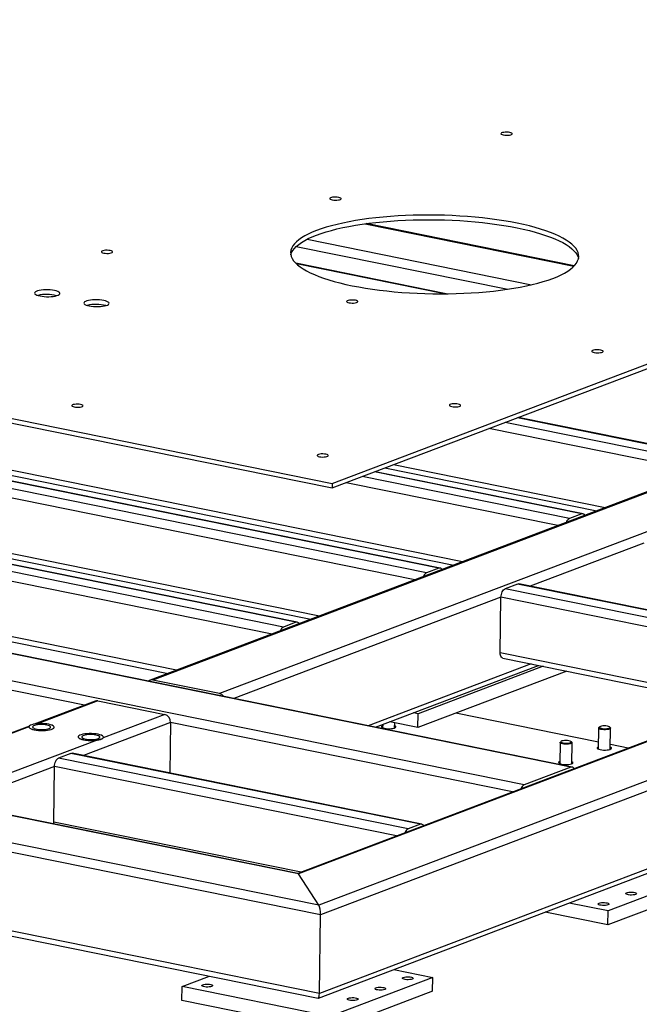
# Model space of a CAD drawing. Header units: millimetres. Extents: x 5 to 589, y 5 to 415.
# Tile 68 of 71: x 500 to 529, y 307 to 353. Entities that reach past the tile are written whole.
import ezdxf

# ---------------------------------------------------------------- set-up
doc = ezdxf.new("R2010")
doc.units = ezdxf.units.MM
doc.layers.add('TRAIT-FORT', color=4, linetype='Continuous', lineweight=25)

msp = doc.modelspace()

# ---------------------------------------------------------------- linework, layer by layer
at = {"layer": 'TRAIT-FORT', "color": 4, "linetype": 'Continuous', "lineweight": 25}
for p, q in [((514.8963, 331.4815), (571.4888, 352.9475)), ((514.8935, 331.2677), (571.486, 352.7338)), ((443.3781, 345.9857), (514.8963, 331.4815)), ((443.3753, 345.772), (514.8935, 331.2677)), ((516.4164, 343.4998), (526.0853, 341.5389)), ((526.1002, 341.5545), (516.4713, 343.5073)), ((513.7349, 342.7851), (524.1239, 340.6782)), ((513.2359, 342.4538), (523.0207, 340.4694)), ((520.1739, 340.2579), (513.216, 341.669)), ((520.0856, 340.2571), (513.2404, 341.6454)), ((519.2578, 327.3402), (473.9323, 336.5325)), ((519.8301, 327.5573), (474.5046, 336.7495)), ((519.8921, 327.5634), (474.5666, 336.7556)), ((518.7237, 327.016), (473.7373, 336.1395)), ((520.9187, 327.8486), (480.3168, 336.0828)), ((480.4413, 335.8285), (520.5251, 327.6993)), ((539.534, 334.9096), (506.4687, 322.3676)), ((539.6564, 334.9185), (506.5912, 322.3766)), ((513.217, 325.0489), (467.8915, 334.2412)), ((513.2791, 325.055), (467.9536, 334.2472)), ((542.754, 334.2903), (509.6888, 321.7483)), ((532.4839, 332.357), (522.8931, 334.3021)), ((533.0562, 332.5741), (523.4654, 334.5191)), ((533.1182, 332.5802), (523.4974, 334.5313)), ((512.6447, 324.8318), (467.3192, 334.0241)), ((531.9498, 332.0328), (522.1501, 334.0202)), ((512.1107, 324.5076), (467.1243, 333.6311)), ((514.3056, 325.3402), (473.7037, 333.5745)), ((473.8282, 333.3201), (513.9121, 325.1909)), ((569.2146, 332.792), (514.2753, 311.9531)), ((563.7474, 332.559), (513.3073, 313.4266)), ((563.955, 332.6002), (513.3397, 313.4014)), ((569.6744, 332.4883), (514.3537, 311.5047)), ((527.5317, 330.357), (517.732, 332.3444)), ((526.4431, 330.0657), (516.8524, 332.0108)), ((526.5052, 330.0718), (516.8844, 332.0229)), ((517.3385, 332.1951), (527.1382, 330.2077)), ((525.9427, 318.3409), (460.8016, 331.5519)), ((526.0048, 318.347), (460.8636, 331.5579)), ((514.8963, 331.4815), (514.8935, 331.2677)), ((525.3368, 329.5244), (515.5371, 331.5118)), ((525.8708, 329.8486), (516.2801, 331.7937)), ((507.6925, 322.8318), (467.0907, 331.0661)), ((523.7808, 317.5209), (458.6396, 330.7318)), ((467.2152, 330.8117), (507.299, 322.6825)), ((503.431, 321.2154), (458.4446, 330.3388)), ((526.4431, 330.0657), (525.8708, 329.8486)), ((569.6268, 328.8545), (514.3061, 307.8709)), ((529.3201, 328.7166), (524.0544, 326.7192)), ((513.3397, 313.4014), (439.7256, 328.3307)), ((513.3125, 313.4255), (439.7876, 328.3367)), ((514.2566, 307.6547), (569.3661, 328.5582)), ((514.2753, 311.9531), (437.5636, 327.5106)), ((519.8301, 327.5573), (519.2578, 327.3402)), ((514.3537, 311.5047), (437.3687, 327.1176)), ((539.7078, 323.5447), (523.5364, 326.8243)), ((523.4743, 326.8182), (522.9021, 326.6012)), ((539.0735, 323.3215), (522.9021, 326.6012)), ((539.6458, 323.5386), (523.4743, 326.8182)), ((522.7071, 326.2082), (510.3514, 321.5216)), ((522.6735, 323.6431), (522.7071, 326.2082)), ((538.5394, 322.9973), (522.7071, 326.2082)), ((513.217, 325.0489), (512.6447, 324.8318)), ((534.1213, 321.3215), (522.6735, 323.6431)), ((514.3061, 307.8709), (437.321, 323.4838)), ((437.4456, 323.2295), (514.2465, 307.6539)), ((522.798, 323.3888), (533.7278, 321.1722)), ((524.1068, 323.1234), (516.5628, 320.2619)), ((516.9019, 320.1931), (524.4459, 323.0546)), ((525.751, 322.7899), (518.8634, 320.1774)), ((524.6549, 323.0122), (518.8718, 320.8187)), ((509.6888, 321.7483), (506.5912, 322.3766)), ((503.9252, 321.4028), (501.111, 320.3354)), ((504.0477, 321.4118), (501.2596, 320.3543)), ((504.0477, 321.4118), (507.1453, 320.7836)), ((507.1453, 320.7836), (504.2991, 319.704)), ((518.8634, 320.1774), (517.5584, 320.4421)), ((518.8718, 320.8187), (518.6629, 320.861)), ((518.8634, 320.1774), (518.8718, 320.8187)), ((527.2145, 319.5061), (520.6196, 320.8435)), ((500.8841, 320.2493), (493.5924, 317.4835)), ((500.8643, 320.2043), (493.7148, 317.4924)), ((500.8641, 320.2088), (500.8641, 320.2086)), ((500.8643, 320.2043), (500.8748, 320.2233)), ((501.2396, 320.3503), (501.2596, 320.3543)), ((507.4144, 320.4075), (503.3886, 318.8805)), ((507.4144, 320.4075), (507.3838, 318.0703)), ((523.2467, 317.1967), (507.4144, 320.4075)), ((517.2321, 320.3183), (517.2302, 320.1693)), ((517.7857, 320.162), (517.7888, 320.3954)), ((527.223, 320.1565), (527.2102, 319.1817)), ((527.2724, 320.2118), (527.2347, 320.1779)), ((527.7674, 320.1709), (527.7305, 320.2058)), ((527.7657, 319.1744), (527.7785, 320.1492)), ((504.02, 319.5981), (496.8124, 316.8642)), ((525.492, 319.5365), (525.4543, 319.5026)), ((525.9869, 319.4956), (525.9501, 319.5305)), ((525.4426, 319.4812), (525.4298, 318.5064)), ((525.9853, 318.4991), (525.9981, 319.4739)), ((528.5963, 319.2258), (527.7686, 319.3937)), ((502.8085, 318.9795), (502.2363, 318.7624)), ((518.4077, 315.4828), (502.2363, 318.7624)), ((518.98, 315.6999), (502.8085, 318.9795)), ((519.042, 315.7059), (502.8706, 318.9856)), ((502.0413, 318.3695), (497.475, 316.6374)), ((502.0077, 315.8044), (502.0413, 318.3695)), ((517.8736, 315.1586), (502.0413, 318.3695)), ((525.9427, 318.3409), (523.7808, 317.5209)), ((513.4555, 313.4828), (502.0077, 315.8044)), ((518.98, 315.6999), (518.4077, 315.4828)), ((514.2753, 311.9531), (513.3397, 313.4014)), ((532.4289, 313.4979), (527.6599, 311.689)), ((532.4205, 312.8566), (527.6514, 311.0477)), ((527.6599, 311.689), (525.8565, 312.0547)), ((514.3061, 307.8709), (514.3537, 311.5047)), ((527.6514, 311.0477), (524.752, 311.6357)), ((527.6514, 311.0477), (527.6599, 311.689)), ((507.9505, 308.1906), (509.222, 308.6729)), ((519.5525, 308.6138), (514.7835, 306.8048)), ((517.7492, 308.9795), (519.5525, 308.6138)), ((519.5441, 307.9725), (519.5525, 308.6138)), ((507.9421, 307.5493), (507.9505, 308.1906)), ((514.7835, 306.8048), (507.9505, 308.1906)), ((519.5441, 307.9725), (514.7751, 306.1636)), ((514.7751, 306.1636), (507.9421, 307.5493))]:
    msp.add_line(p, q, dxfattribs=at)
at = {"layer": 'TRAIT-FORT', "color": 4, "linetype": 'Continuous', "lineweight": 25, "flags": 128}
for points in [[(523.114, 347.7246), (523.0476, 347.7345), (522.9745, 347.739), (522.9006, 347.7378), (522.8319, 347.7309), (522.7739, 347.7189), (522.7314, 347.7028), (522.7078, 347.6838), (522.7049, 347.6636), (522.7231, 347.6437), (522.7609, 347.6257), (522.8151, 347.6112), (522.8815, 347.6013), (522.9546, 347.5967), (523.0285, 347.5979), (523.0973, 347.6048), (523.1552, 347.6168), (523.1978, 347.633), (523.2214, 347.6519), (523.2242, 347.6722), (523.206, 347.6921), (523.1683, 347.71), (523.114, 347.7246)], [(515.1974, 344.7217), (515.131, 344.7317), (515.0579, 344.7362), (514.984, 344.735), (514.9153, 344.7281), (514.8573, 344.7161), (514.8148, 344.7), (514.7912, 344.681), (514.7883, 344.6607), (514.8065, 344.6408), (514.8443, 344.6229), (514.8986, 344.6084), (514.9649, 344.5984), (515.038, 344.5939), (515.1119, 344.5951), (515.1807, 344.602), (515.2386, 344.614), (515.2812, 344.6301), (515.3048, 344.6491), (515.3077, 344.6693), (515.2895, 344.6893), (515.2517, 344.7072), (515.1974, 344.7217)], [(523.453, 343.5268), (523.1515, 343.5847), (522.8396, 343.6382), (522.5184, 343.6871), (522.1887, 343.7313), (521.8515, 343.7706), (521.5079, 343.805), (521.1587, 343.8344), (520.8051, 343.8585), (520.4481, 343.8775), (520.0887, 343.8912), (519.7279, 343.8996), (519.3669, 343.9026), (519.0067, 343.9003), (518.6484, 343.8927), (518.2929, 343.8797), (517.9414, 343.8614), (517.5949, 343.838), (517.2544, 343.8093), (516.9208, 343.7756), (516.5953, 343.737), (516.2786, 343.6934), (515.9718, 343.6452), (515.6758, 343.5923), (515.3913, 343.535), (515.1194, 343.4734), (514.8606, 343.4078), (514.6159, 343.3382), (514.386, 343.265), (514.1714, 343.1883), (513.9729, 343.1083), (513.7909, 343.0253), (513.6262, 342.9395), (513.479, 342.8512), (513.35, 342.7607), (513.2393, 342.6681), (513.1475, 342.5739), (513.0747, 342.4781), (513.0211, 342.3813), (512.9869, 342.2835), (512.9723, 342.1851), (512.9772, 342.0864), (513.0016, 341.9877), (513.0455, 341.8893), (513.1087, 341.7914), (513.1911, 341.6944), (513.2924, 341.5985), (513.4123, 341.504), (513.5505, 341.4112), (513.7065, 341.3204), (513.8799, 341.2317), (514.0702, 341.1456), (514.2769, 341.0622), (514.4992, 340.9818), (514.7367, 340.9046), (514.9885, 340.8309), (515.2539, 340.7608), (515.5322, 340.6946), (515.8226, 340.6325), (516.1241, 340.5746), (516.436, 340.5211), (516.7572, 340.4722), (517.0869, 340.428), (517.4241, 340.3887), (517.7677, 340.3543), (518.1169, 340.3249), (518.4705, 340.3008), (518.8275, 340.2818), (519.1869, 340.2681), (519.5476, 340.2597), (519.9086, 340.2567), (520.2688, 340.259), (520.6272, 340.2666), (520.9826, 340.2796), (521.3341, 340.2978), (521.6807, 340.3213), (522.0212, 340.3499), (522.3548, 340.3836), (522.6803, 340.4223), (522.997, 340.4659), (523.3038, 340.5141), (523.5998, 340.567), (523.8843, 340.6243), (524.1562, 340.6859), (524.4149, 340.7515), (524.6596, 340.8211), (524.8896, 340.8943), (525.1042, 340.971), (525.3027, 341.051), (525.4846, 341.134), (525.6494, 341.2198), (525.7965, 341.308), (525.9256, 341.3986), (526.0362, 341.4911), (526.1281, 341.5854), (526.2009, 341.6811), (526.2545, 341.778), (526.2887, 341.8758), (526.3033, 341.9742), (526.2984, 342.0729), (526.274, 342.1716), (526.2301, 342.27), (526.1669, 342.3679), (526.0845, 342.4649), (525.9832, 342.5608), (525.8633, 342.6553), (525.7251, 342.7481), (525.5691, 342.8389), (525.3957, 342.9275), (525.2054, 343.0137), (524.9987, 343.0971), (524.7764, 343.1775), (524.5389, 343.2546), (524.2871, 343.3284), (524.0217, 343.3984), (523.7434, 343.4647), (523.453, 343.5268)], [(512.9818, 342.06), (512.9841, 342.0697), (513.0183, 342.1675), (513.0719, 342.2644), (513.1447, 342.3601), (513.2365, 342.4544), (513.3472, 342.5469), (513.4762, 342.6375), (513.6234, 342.7258), (513.7881, 342.8115), (513.9701, 342.8945), (514.1686, 342.9745), (514.3832, 343.0512), (514.6131, 343.1245), (514.8578, 343.194), (515.1166, 343.2597), (515.3885, 343.3212), (515.673, 343.3785), (515.969, 343.4314), (516.2758, 343.4797), (516.5925, 343.5232), (516.918, 343.5619), (517.2516, 343.5956), (517.5921, 343.6242), (517.9386, 343.6477), (518.2901, 343.6659), (518.6456, 343.6789), (519.0039, 343.6866), (519.3641, 343.6889), (519.7251, 343.6858), (520.0859, 343.6774), (520.4453, 343.6637), (520.8023, 343.6448), (521.1559, 343.6206), (521.5051, 343.5913), (521.8487, 343.5569), (522.1859, 343.5175), (522.5156, 343.4733), (522.8368, 343.4244), (523.1487, 343.3709), (523.4502, 343.313), (523.7406, 343.2509), (524.0189, 343.1847), (524.2843, 343.1146), (524.5361, 343.0409), (524.7736, 342.9637), (524.9959, 342.8833), (525.2026, 342.7999), (525.3929, 342.7138), (525.5663, 342.6252), (525.7223, 342.5343), (525.8605, 342.4415), (525.9804, 342.3471), (526.0817, 342.2512), (526.1641, 342.1541), (526.2273, 342.0562), (526.2712, 341.9578), (526.291, 341.8856)], [(504.6236, 342.2578), (504.5572, 342.2677), (504.4841, 342.2723), (504.4102, 342.271), (504.3415, 342.2642), (504.2835, 342.2522), (504.2409, 342.236), (504.2173, 342.2171), (504.2145, 342.1968), (504.2327, 342.1769), (504.2704, 342.159), (504.3247, 342.1444), (504.3911, 342.1345), (504.4642, 342.13), (504.5381, 342.1312), (504.6068, 342.1381), (504.6648, 342.1501), (504.7073, 342.1662), (504.731, 342.1852), (504.7338, 342.2054), (504.7156, 342.2253), (504.6778, 342.2433), (504.6236, 342.2578)], [(502.0444, 340.4099), (501.9508, 340.4255), (501.8491, 340.4364), (501.7426, 340.442), (501.6351, 340.4422), (501.5301, 340.437), (501.4312, 340.4265), (501.3419, 340.4112), (501.2651, 340.3915), (501.2035, 340.3682), (501.1592, 340.3419), (501.1336, 340.3136), (501.1277, 340.2843), (501.1417, 340.255), (501.175, 340.2267), (501.2265, 340.2002), (501.2946, 340.1766), (501.3768, 340.1566), (501.4703, 340.141), (501.5721, 340.1301), (501.6786, 340.1245), (501.7861, 340.1243), (501.8911, 340.1295), (501.99, 340.14), (502.0793, 340.1553), (502.1561, 340.175), (502.2177, 340.1983), (502.262, 340.2246), (502.2876, 340.2529), (502.2935, 340.2821), (502.2795, 340.3115), (502.2462, 340.3398), (502.1947, 340.3663), (502.1266, 340.3899), (502.0444, 340.4099)], [(504.3221, 339.9479), (504.2285, 339.9636), (504.1268, 339.9744), (504.0203, 339.98), (503.9127, 339.9803), (503.8077, 339.975), (503.7089, 339.9646), (503.6196, 339.9493), (503.5428, 339.9296), (503.4812, 339.9062), (503.4368, 339.88), (503.4113, 339.8517), (503.4054, 339.8224), (503.4193, 339.7931), (503.4526, 339.7647), (503.5042, 339.7383), (503.5722, 339.7147), (503.6544, 339.6947), (503.748, 339.679), (503.8498, 339.6682), (503.9562, 339.6626), (504.0638, 339.6624), (504.1688, 339.6676), (504.2676, 339.678), (504.3569, 339.6934), (504.4337, 339.7131), (504.4953, 339.7364), (504.5397, 339.7627), (504.5652, 339.7909), (504.5711, 339.8202), (504.5572, 339.8496), (504.5239, 339.8779), (504.4723, 339.9044), (504.4043, 339.928), (504.3221, 339.9479)], [(515.9739, 339.9559), (515.9075, 339.9658), (515.8344, 339.9704), (515.7605, 339.9691), (515.6918, 339.9623), (515.6338, 339.9503), (515.5913, 339.9341), (515.5677, 339.9152), (515.5648, 339.8949), (515.583, 339.875), (515.6208, 339.8571), (515.6751, 339.8425), (515.7414, 339.8326), (515.8145, 339.8281), (515.8884, 339.8293), (515.9572, 339.8362), (516.0151, 339.8482), (516.0577, 339.8643), (516.0813, 339.8833), (516.0841, 339.9035), (516.0659, 339.9234), (516.0282, 339.9414), (515.9739, 339.9559)], [(527.3243, 337.654), (527.2579, 337.6639), (527.1848, 337.6685), (527.1109, 337.6672), (527.0422, 337.6603), (526.9842, 337.6483), (526.9417, 337.6322), (526.918, 337.6133), (526.9152, 337.593), (526.9334, 337.5731), (526.9711, 337.5552), (527.0254, 337.5406), (527.0918, 337.5307), (527.1649, 337.5261), (527.2388, 337.5274), (527.3075, 337.5343), (527.3655, 337.5463), (527.408, 337.5624), (527.4317, 337.5814), (527.4345, 337.6016), (527.4163, 337.6215), (527.3785, 337.6395), (527.3243, 337.654)], [(503.2565, 335.1321), (503.1901, 335.142), (503.117, 335.1465), (503.0431, 335.1453), (502.9744, 335.1384), (502.9164, 335.1264), (502.8739, 335.1103), (502.8502, 335.0913), (502.8474, 335.0711), (502.8656, 335.0512), (502.9034, 335.0332), (502.9576, 335.0187), (503.024, 335.0088), (503.0971, 335.0042), (503.171, 335.0054), (503.2398, 335.0123), (503.2977, 335.0243), (503.3403, 335.0405), (503.3639, 335.0594), (503.3667, 335.0797), (503.3485, 335.0996), (503.3108, 335.1175), (503.2565, 335.1321)], [(520.7271, 335.1516), (520.6607, 335.1616), (520.5876, 335.1661), (520.5137, 335.1649), (520.445, 335.158), (520.387, 335.146), (520.3445, 335.1299), (520.3209, 335.1109), (520.318, 335.0906), (520.3362, 335.0707), (520.374, 335.0528), (520.4283, 335.0383), (520.4946, 335.0283), (520.5677, 335.0238), (520.6416, 335.025), (520.7104, 335.0319), (520.7683, 335.0439), (520.8109, 335.06), (520.8345, 335.079), (520.8374, 335.0992), (520.8191, 335.1191), (520.7814, 335.1371), (520.7271, 335.1516)], [(514.6069, 332.8302), (514.5405, 332.8401), (514.4674, 332.8446), (514.3935, 332.8434), (514.3248, 332.8365), (514.2668, 332.8245), (514.2242, 332.8084), (514.2006, 332.7894), (514.1978, 332.7692), (514.216, 332.7493), (514.2537, 332.7313), (514.308, 332.7168), (514.3744, 332.7069), (514.4475, 332.7023), (514.5214, 332.7035), (514.5901, 332.7104), (514.6481, 332.7224), (514.6906, 332.7386), (514.7143, 332.7575), (514.7171, 332.7778), (514.6989, 332.7977), (514.6611, 332.8156), (514.6069, 332.8302)], [(523.4743, 326.8182), (523.5115, 326.8262), (523.5364, 326.8243)], [(522.7071, 326.2082), (522.7116, 326.2721), (522.7232, 326.3364), (522.7416, 326.3985), (522.7659, 326.4561), (522.7954, 326.5069), (522.8287, 326.5491), (522.8648, 326.5809), (522.9021, 326.6012)], [(522.798, 323.3888), (522.7874, 323.3916), (522.7548, 323.4087), (522.7264, 323.4376), (522.7033, 323.4772), (522.6864, 323.526), (522.6763, 323.582), (522.6735, 323.6431)], [(500.8643, 320.2043), (500.8769, 320.1748), (500.9092, 320.1462), (500.96, 320.1195), (501.0276, 320.0956), (501.1096, 320.0753), (501.2033, 320.0593), (501.3053, 320.0483), (501.4123, 320.0425), (501.5204, 320.0421), (501.626, 320.0472), (501.7255, 320.0577), (501.8154, 320.073), (501.8927, 320.0928), (501.9546, 320.1163), (501.9991, 320.1427), (502.0246, 320.1711), (502.0302, 320.2005), (502.0158, 320.23), (501.9818, 320.2585), (501.9294, 320.285), (501.8604, 320.3086), (501.7773, 320.3285), (501.6827, 320.3441), (501.5801, 320.3547), (501.4729, 320.36), (501.3648, 320.3599), (501.2596, 320.3543)], [(501.1136, 320.0745), (501.2071, 320.0588), (501.3089, 320.048), (501.4154, 320.0424), (501.5229, 320.0422), (501.6279, 320.0474), (501.7268, 320.0578), (501.8161, 320.0732), (501.8929, 320.0928), (501.9545, 320.1162), (501.9988, 320.1425), (502.0244, 320.1707), (502.0303, 320.2), (502.0163, 320.2293), (501.983, 320.2577), (501.9315, 320.2841), (501.8634, 320.3078), (501.7812, 320.3277), (501.6877, 320.3434), (501.5859, 320.3542), (501.4794, 320.3598), (501.3719, 320.36), (501.2669, 320.3548), (501.168, 320.3444), (501.0787, 320.3291), (501.0019, 320.3094), (500.9403, 320.286), (500.896, 320.2598), (500.8704, 320.2315), (500.8645, 320.2022), (500.8785, 320.1729), (500.9118, 320.1445), (500.9633, 320.1181), (501.0314, 320.0945), (501.1136, 320.0745)], [(501.6859, 320.2916), (501.6068, 320.3043), (501.5204, 320.3123), (501.4305, 320.315), (501.3414, 320.3125), (501.2572, 320.3047), (501.182, 320.2921), (501.1192, 320.2752), (501.0717, 320.2548), (501.0418, 320.232), (501.0308, 320.2077), (501.0393, 320.1831), (501.067, 320.1593), (501.1123, 320.1375), (501.1734, 320.1187), (501.2473, 320.1037), (501.3305, 320.0933), (501.4192, 320.0879), (501.5092, 320.0878), (501.5964, 320.093), (501.6765, 320.1033), (501.746, 320.1181), (501.8015, 320.1368), (501.8404, 320.1585), (501.861, 320.1823), (501.8622, 320.2069), (501.844, 320.2312), (501.8073, 320.2541), (501.7537, 320.2745), (501.6859, 320.2916)], [(517.2315, 320.2699), (517.2238, 320.2667), (517.1897, 320.2463), (517.1756, 320.224), (517.1824, 320.2012), (517.2098, 320.1793), (517.2559, 320.1597), (517.3178, 320.1436)], [(517.3178, 320.1436), (517.3918, 320.1321), (517.4731, 320.1258), (517.5566, 320.1253), (517.6372, 320.1304), (517.7096, 320.1409), (517.7694, 320.1561), (517.8128, 320.1751), (517.8371, 320.1966), (517.8408, 320.2194), (517.8236, 320.2419), (517.787, 320.2626)], [(527.7674, 320.1709), (527.7712, 320.1668), (527.7782, 320.1462), (527.7647, 320.126), (527.7315, 320.1078), (527.6813, 320.093), (527.6176, 320.0826), (527.5453, 320.0774), (527.4697, 320.0778), (527.3964, 320.0838), (527.3308, 320.0949), (527.2778, 320.1103), (527.2414, 320.1288), (527.2242, 320.1492), (527.2275, 320.1698), (527.2347, 320.1779)], [(527.4954, 320.2556), (527.4252, 320.2531), (527.3619, 320.245), (527.3109, 320.232), (527.2768, 320.2153), (527.2627, 320.1964), (527.2697, 320.177), (527.2974, 320.1587), (527.3431, 320.1433), (527.4029, 320.132), (527.4715, 320.1259), (527.5426, 320.1255), (527.6101, 320.1309), (527.668, 320.1415), (527.711, 320.1565), (527.7354, 320.1745), (527.7389, 320.1939), (527.7214, 320.2129), (527.6843, 320.23), (527.6309, 320.2435), (527.566, 320.2523), (527.4954, 320.2556)], [(503.3912, 319.6126), (503.4848, 319.5969), (503.5866, 319.5861), (503.693, 319.5805), (503.8006, 319.5803), (503.9056, 319.5855), (504.0044, 319.5959), (504.0938, 319.6112), (504.1705, 319.6309), (504.2321, 319.6543), (504.2765, 319.6805), (504.302, 319.7088), (504.308, 319.7381), (504.294, 319.7674), (504.2607, 319.7958), (504.2091, 319.8222), (504.1411, 319.8458), (504.0589, 319.8658), (503.9653, 319.8815), (503.8636, 319.8923), (503.7571, 319.8979), (503.6495, 319.8981), (503.5446, 319.8929), (503.4457, 319.8825), (503.3564, 319.8671), (503.2796, 319.8475), (503.218, 319.8241), (503.1737, 319.7978), (503.1481, 319.7696), (503.1422, 319.7403), (503.1561, 319.711), (503.1894, 319.6826), (503.241, 319.6562), (503.309, 319.6325), (503.3912, 319.6126)], [(504.2991, 319.704), (504.3083, 319.7335), (504.2972, 319.7633), (504.2662, 319.7921), (504.2162, 319.8192), (504.1492, 319.8434), (504.0674, 319.864), (503.9737, 319.8803), (503.8713, 319.8917), (503.7639, 319.8977), (503.655, 319.8982), (503.5487, 319.8932), (503.4484, 319.8828), (503.3578, 319.8674), (503.28, 319.8476), (503.2177, 319.8239), (503.1731, 319.7974), (503.1477, 319.7687), (503.1424, 319.7391), (503.1574, 319.7095), (503.1922, 319.6809), (503.2455, 319.6543), (503.3156, 319.6307), (503.3999, 319.6108), (503.4955, 319.5955), (503.5992, 319.5851), (503.7072, 319.5801), (503.8159, 319.5807), (503.9213, 319.5867), (504.02, 319.5981)], [(503.9635, 319.8296), (503.8845, 319.8424), (503.798, 319.8504), (503.7081, 319.8531), (503.6191, 319.8505), (503.5349, 319.8428), (503.4597, 319.8301), (503.3968, 319.8133), (503.3493, 319.7929), (503.3194, 319.7701), (503.3085, 319.7458), (503.317, 319.7212), (503.3446, 319.6974), (503.39, 319.6756), (503.4511, 319.6568), (503.525, 319.6418), (503.6082, 319.6313), (503.6969, 319.626), (503.7869, 319.6259), (503.874, 319.6311), (503.9542, 319.6413), (504.0236, 319.6562), (504.0791, 319.6749), (504.1181, 319.6966), (504.1386, 319.7203), (504.1398, 319.7449), (504.1217, 319.7693), (504.0849, 319.7922), (504.0314, 319.8126), (503.9635, 319.8296)], [(525.7149, 319.5802), (525.6448, 319.5777), (525.5814, 319.5696), (525.5304, 319.5567), (525.4964, 319.54), (525.4822, 319.5211), (525.4893, 319.5017), (525.5169, 319.4834), (525.5627, 319.4679), (525.6225, 319.4566), (525.691, 319.4505), (525.7622, 319.4502), (525.8297, 319.4555), (525.8875, 319.4662), (525.9305, 319.4812), (525.9549, 319.4991), (525.9585, 319.5185), (525.9409, 319.5376), (525.9038, 319.5546), (525.8505, 319.5682), (525.7856, 319.577), (525.7149, 319.5802)], [(525.9869, 319.4956), (525.9908, 319.4915), (525.9978, 319.4708), (525.9842, 319.4507), (525.9511, 319.4325), (525.9008, 319.4177), (525.8372, 319.4073), (525.7649, 319.4021), (525.6893, 319.4025), (525.616, 319.4085), (525.5504, 319.4196), (525.4974, 319.435), (525.461, 319.4535), (525.4438, 319.4738), (525.4471, 319.4944), (525.4543, 319.5026)], [(527.2115, 319.2823), (527.2039, 319.2792), (527.1697, 319.2587), (527.1556, 319.2364), (527.1625, 319.2136), (527.1898, 319.1917), (527.2359, 319.1721), (527.2979, 319.156)], [(527.2979, 319.156), (527.3718, 319.1445), (527.4531, 319.1383), (527.5367, 319.1377), (527.6172, 319.1428), (527.6896, 319.1533), (527.7494, 319.1685), (527.7929, 319.1875), (527.8172, 319.209), (527.8208, 319.2318), (527.8036, 319.2543), (527.767, 319.2751)], [(502.0413, 318.3695), (502.0458, 318.4334), (502.0574, 318.4977), (502.0758, 318.5598), (502.1001, 318.6174), (502.1296, 318.6682), (502.1629, 318.7103), (502.199, 318.7422), (502.2363, 318.7624)], [(502.8085, 318.9795), (502.8457, 318.9875), (502.8706, 318.9856)], [(525.4311, 318.607), (525.4234, 318.6038), (525.3893, 318.5834), (525.3752, 318.5611), (525.382, 318.5382), (525.4094, 318.5163), (525.4555, 318.4967), (525.5174, 318.4807)], [(525.5174, 318.4807), (525.5914, 318.4692), (525.6727, 318.4629), (525.7562, 318.4623), (525.8368, 318.4675), (525.9092, 318.478), (525.969, 318.4932), (526.0124, 318.5122), (526.0367, 318.5337), (526.0404, 318.5565), (526.0232, 318.579), (525.9866, 318.5997)], [(502.0143, 315.7168), (502.0105, 315.7433), (502.0077, 315.8044)], [(528.5202, 312.5324), (528.5688, 312.546), (528.6301, 312.5551), (528.6991, 312.559), (528.7702, 312.5574), (528.8376, 312.5504), (528.896, 312.5386), (528.9405, 312.5229), (528.9676, 312.5046), (528.975, 312.4852), (528.9622, 312.4662), (528.9302, 312.4492), (528.8816, 312.4356), (528.8203, 312.4265), (528.7513, 312.4226), (528.6802, 312.4242), (528.6128, 312.4312), (528.5544, 312.443), (528.5099, 312.4587), (528.4828, 312.477), (528.4754, 312.4964), (528.4882, 312.5154), (528.5202, 312.5324)], [(527.2485, 312.05), (527.2971, 312.0636), (527.3584, 312.0727), (527.4273, 312.0767), (527.4984, 312.0751), (527.5659, 312.0681), (527.6242, 312.0562), (527.6688, 312.0405), (527.6958, 312.0222), (527.7033, 312.0028), (527.6904, 311.9838), (527.6584, 311.9668), (527.6098, 311.9532), (527.5486, 311.9441), (527.4796, 311.9402), (527.4085, 311.9418), (527.341, 311.9488), (527.2827, 311.9606), (527.2382, 311.9763), (527.2111, 311.9946), (527.2037, 312.0141), (527.2165, 312.033), (527.2485, 312.05)], [(518.1873, 308.613), (518.2359, 308.6266), (518.2972, 308.6358), (518.3662, 308.6397), (518.4373, 308.6381), (518.5047, 308.6311), (518.5631, 308.6192), (518.6076, 308.6035), (518.6347, 308.5852), (518.6421, 308.5658), (518.6293, 308.5468), (518.5973, 308.5299), (518.5487, 308.5163), (518.4874, 308.5071), (518.4184, 308.5032), (518.3473, 308.5048), (518.2799, 308.5118), (518.2215, 308.5236), (518.177, 308.5393), (518.1499, 308.5577), (518.1425, 308.5771), (518.1553, 308.596), (518.1873, 308.613)], [(508.9057, 308.2745), (508.9543, 308.2881), (509.0156, 308.2972), (509.0846, 308.3011), (509.1557, 308.2995), (509.2231, 308.2925), (509.2815, 308.2807), (509.326, 308.265), (509.353, 308.2467), (509.3605, 308.2273), (509.3477, 308.2083), (509.3157, 308.1913), (509.2671, 308.1777), (509.2058, 308.1686), (509.1368, 308.1647), (509.0657, 308.1663), (508.9982, 308.1733), (508.9399, 308.1851), (508.8954, 308.2008), (508.8683, 308.2191), (508.8609, 308.2385), (508.8737, 308.2575), (508.9057, 308.2745)], [(516.9156, 308.1306), (516.9642, 308.1442), (517.0255, 308.1534), (517.0944, 308.1573), (517.1655, 308.1557), (517.233, 308.1487), (517.2913, 308.1369), (517.3359, 308.1212), (517.3629, 308.1028), (517.3704, 308.0834), (517.3576, 308.0645), (517.3255, 308.0475), (517.2769, 308.0339), (517.2157, 308.0247), (517.1467, 308.0208), (517.0756, 308.0224), (517.0081, 308.0294), (516.9498, 308.0413), (516.9053, 308.057), (516.8782, 308.0753), (516.8708, 308.0947), (516.8836, 308.1137), (516.9156, 308.1306)], [(515.6438, 307.6482), (515.6924, 307.6619), (515.7537, 307.671), (515.8227, 307.6749), (515.8938, 307.6733), (515.9613, 307.6663), (516.0196, 307.6545), (516.0641, 307.6388), (516.0912, 307.6205), (516.0986, 307.601), (516.0858, 307.5821), (516.0538, 307.5651), (516.0052, 307.5515), (515.9439, 307.5424), (515.8749, 307.5384), (515.8038, 307.54), (515.7364, 307.547), (515.678, 307.5589), (515.6335, 307.5746), (515.6065, 307.5929), (515.599, 307.6123), (515.6118, 307.6313), (515.6438, 307.6482)]]:
    msp.add_lwpolyline(points, dxfattribs=at)
at = {"layer": 'TRAIT-FORT', "color": 4, "linetype": 'Continuous', "lineweight": 25}
for centre, radius, start, end in [((501.6875, 338.5186), 1.7135, 74.62454, 103.87379), ((503.9651, 338.0566), 1.7135, 74.62454, 103.87379), ((526.4824, 329.9539), 0.1185, 23.06373, 109.33192), ((526.0231, 329.5663), 0.3207, 118.3307, 161.22257), ((519.41, 327.0579), 0.3207, 118.3307, 161.22257), ((519.8693, 327.4455), 0.1185, 23.06373, 109.33192), ((513.2563, 324.9371), 0.1185, 23.06373, 109.33192), ((512.797, 324.5495), 0.3207, 118.3307, 161.22257), ((506.5452, 322.1668), 0.2147, 77.64892, 133.21602), ((504.0018, 321.1982), 0.2185, 77.87101, 110.50396), ((509.6142, 321.4359), 0.3213, 34.38577, 76.57884), ((507.0389, 320.4231), 0.3759, 357.62567, 73.55126), ((525.982, 318.2291), 0.1185, 23.06373, 109.33192), ((523.933, 317.2385), 0.3207, 118.3307, 161.22257), ((518.5599, 315.2005), 0.3207, 118.3307, 161.22257), ((519.0192, 315.5881), 0.1185, 23.06373, 109.33192)]:
    msp.add_arc(centre, radius, start, end, dxfattribs=at)
for centre, start_param, end_param in [((513.3355, 313.0807), 5.8855886, 6.2181739), ((513.3355, 313.0807), 5.8855886, 6.2181739), ((514.2711, 311.6325), 4.3147923, 5.8855886), ((514.2711, 311.6325), 4.3147923, 5.8855886), ((514.2235, 307.9987), 3.0765813, 4.3147923), ((514.2235, 307.9987), 3.0765813, 4.3147923)]:
    msp.add_ellipse(centre, major_axis=(-0.0281, 0.3451), ratio=0.2252851, start_param=start_param, end_param=end_param, dxfattribs=at)
msp.add_open_spline([(504.2991, 319.704), (504.2844, 319.688), (504.2525, 319.6533), (504.1496, 319.6176), (504.058, 319.6038), (504.02, 319.5981)], degree=3, knots=[0, 0, 0, 0, 0.3359366, 0.7247861, 1, 1, 1, 1], dxfattribs=at)

doc.saveas('drawing.dxf')
